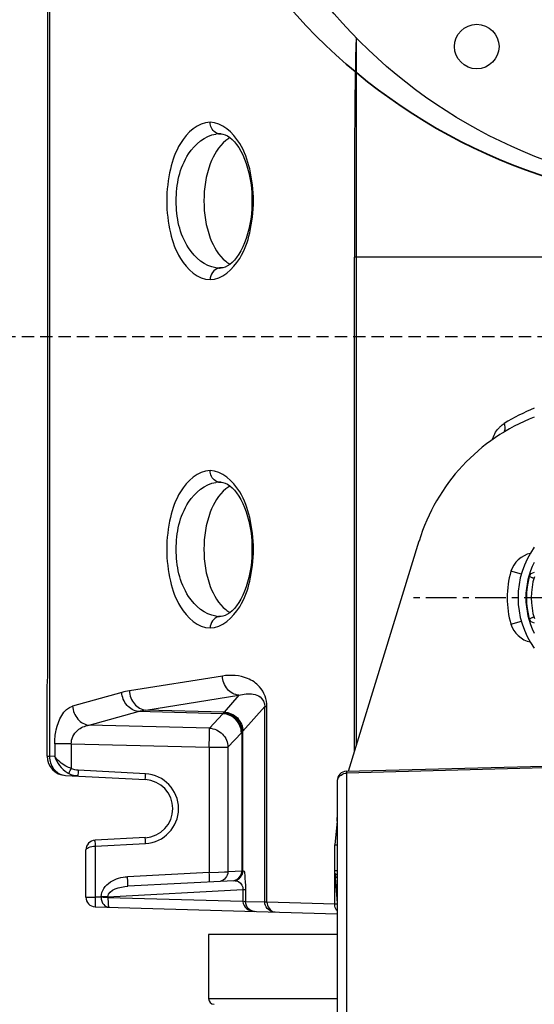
# Model space of a CAD drawing. Header units: inches. Extents: x 22575 to 24734, y 6028 to 6659.
# Tile 160 of 163: x 24677 to 24688, y 6523 to 6543. Entities that reach past the tile are written whole.
import ezdxf

# ---------------------------------------------------------------- set-up
doc = ezdxf.new("R2010")
doc.units = ezdxf.units.IN
doc.header["$LTSCALE"] = 0.5
doc.header["$MEASUREMENT"] = 0
doc.linetypes.add('CENTER', pattern=[2, 1.25, -0.25, 0.25, -0.25])
doc.linetypes.add('DASHED', pattern=[0.75, 0.5, -0.25])
doc.layers.add('D-EQUIP-F', color=132, linetype='DASHED', lineweight=30)
doc.layers.add('D-PIPE-LARG', color=153, linetype='Continuous', lineweight=35)
doc.layers.add('DTM_AXIS', color=7, linetype='Continuous')

# ---------------------------------------------------------------- blocks, each defined once
blk = doc.blocks.new('Flygt Small 7 MGD')
at = {"color": 7, "linetype": 'Continuous'}
for p, q in [((24690.019, 6548.764), (24690.019, 6525.309)), ((24689.983, 6526.959), (24689.983, 6547.143)), ((24696.269, 6536.846), (24696.269, 6539.918)), ((24693.482, 6537.968), (24693.506, 6537.967)), ((24693.515, 6537.966), (24693.482, 6537.968)), ((24693.506, 6537.967), (24693.508, 6537.967)), ((24696.229, 6536.846), (24696.23, 6535.462)), ((24696.229, 6536.846), (24696.229, 6536.725)), ((24696.269, 6535.462), (24696.269, 6536.846)), ((24696.269, 6536.701), (24696.269, 6536.846)), ((24711.268, 6535.462), (24696.23, 6535.462)), ((24696.23, 6525.397), (24696.23, 6535.462)), ((24696.269, 6525.525), (24696.269, 6535.462)), ((24693.482, 6535.239), (24693.515, 6535.24)), ((24693.506, 6535.239), (24693.482, 6535.239)), ((24693.508, 6535.24), (24693.506, 6535.239)), ((24693.482, 6530.881), (24693.506, 6530.881)), ((24693.515, 6530.88), (24693.482, 6530.881)), ((24693.506, 6530.881), (24693.508, 6530.881)), ((24696.109, 6525.003), (24697.544, 6529.686)), ((24699.627, 6529.012), (24699.414, 6529.073)), ((24699.789, 6528.966), (24699.78, 6528.969)), ((24699.789, 6528.966), (24699.882, 6528.927)), ((24693.482, 6528.152), (24693.515, 6528.154)), ((24693.506, 6528.153), (24693.482, 6528.152)), ((24693.508, 6528.153), (24693.506, 6528.153)), ((24699.414, 6527.992), (24699.626, 6528.053)), ((24699.78, 6528.096), (24699.789, 6528.099)), ((24699.882, 6528.138), (24699.789, 6528.099)), ((24693.54, 6526.939), (24691.645, 6526.639)), ((24689.97, 6525.309), (24689.97, 6526.695)), ((24691.489, 6526.605), (24690.488, 6526.325)), ((24691.979, 6526.247), (24693.874, 6526.548)), ((24693.874, 6526.548), (24693.574, 6526.206)), ((24690.823, 6525.937), (24691.824, 6526.217)), ((24693.547, 6526.172), (24691.824, 6526.217)), ((24693.574, 6526.206), (24691.979, 6526.247)), ((24693.956, 6525.814), (24694.399, 6526.319)), ((24694.399, 6526.319), (24694.446, 6526.319)), ((24694.399, 6522.337), (24694.399, 6526.319)), ((24694.446, 6522.337), (24694.446, 6526.319)), ((24693.547, 6526.172), (24693.273, 6525.879)), ((24693.273, 6525.879), (24690.823, 6525.937)), ((24693.949, 6525.806), (24693.949, 6522.972)), ((24693.652, 6525.491), (24693.926, 6525.784)), ((24693.934, 6525.792), (24693.934, 6522.971)), ((24690.461, 6525.557), (24690.123, 6525.557)), ((24690.123, 6525.557), (24690.123, 6525.304)), ((24690.461, 6525.557), (24690.461, 6525.059)), ((24690.461, 6525.557), (24693.27, 6525.491)), ((24693.27, 6525.491), (24693.652, 6525.491)), ((24693.27, 6525.491), (24693.27, 6522.945)), ((24693.652, 6525.491), (24693.652, 6522.955)), ((24689.97, 6525.309), (24690.019, 6525.309)), ((24690.123, 6525.304), (24690.019, 6525.309)), ((24691.973, 6524.949), (24690.604, 6525.021)), ((24696.067, 6525.002), (24700.615, 6525.121)), ((24700.615, 6525.082), (24696.067, 6524.966)), ((24696.067, 6525.002), (24696.067, 6517.634)), ((24690.343, 6524.916), (24691.969, 6524.831)), ((24695.875, 6524.805), (24695.875, 6517.733)), ((24695.872, 6523.987), (24695.872, 6524.062)), ((24695.872, 6523.987), (24695.825, 6523.508)), ((24691.969, 6523.651), (24690.944, 6523.598)), ((24690.757, 6522.441), (24690.757, 6523.401)), ((24690.95, 6523.48), (24691.973, 6523.533)), ((24690.95, 6523.48), (24690.95, 6522.441)), ((24695.825, 6523.508), (24695.875, 6523.508)), ((24695.825, 6522.981), (24695.825, 6523.508)), ((24693.27, 6522.945), (24691.605, 6522.857)), ((24693.27, 6522.945), (24693.652, 6522.955)), ((24693.583, 6522.953), (24693.652, 6522.955)), ((24693.949, 6522.972), (24693.652, 6522.955)), ((24693.949, 6522.972), (24693.932, 6522.971)), ((24693.949, 6522.972), (24693.959, 6522.973)), ((24695.825, 6522.981), (24695.875, 6522.98)), ((24695.826, 6522.297), (24695.826, 6522.932)), ((24695.83, 6522.932), (24695.83, 6522.986)), ((24695.831, 6522.921), (24695.874, 6522.317)), ((24691.208, 6522.45), (24693.957, 6522.596)), ((24693.773, 6522.776), (24691.612, 6522.661)), ((24693.957, 6522.596), (24694.011, 6522.596)), ((24693.957, 6522.596), (24693.957, 6522.352)), ((24694.011, 6522.596), (24694.011, 6522.349)), ((24690.757, 6522.441), (24690.95, 6522.441)), ((24691.07, 6522.438), (24690.95, 6522.441)), ((24691.07, 6522.438), (24691.07, 6522.45)), ((24691.208, 6522.45), (24691.07, 6522.45)), ((24691.208, 6522.438), (24691.07, 6522.438)), ((24691.208, 6522.438), (24691.208, 6522.45)), ((24691.208, 6522.43), (24691.208, 6522.438)), ((24693.957, 6522.352), (24691.208, 6522.43)), ((24690.948, 6522.245), (24695.875, 6522.104)), ((24694.399, 6522.337), (24694.011, 6522.349)), ((24694.446, 6522.337), (24694.399, 6522.337)), ((24695.826, 6522.297), (24694.446, 6522.337)), ((24695.875, 6522.295), (24695.826, 6522.297)), ((24695.874, 6522.317), (24695.875, 6522.303))]:
    blk.add_line(p, q, dxfattribs=at)
at = {"color": 6, "linetype": 'Continuous'}
for p, q in [((24693.257, 6521.682), (24693.257, 6520.379)), ((24695.875, 6521.682), (24693.257, 6521.682)), ((24693.257, 6520.379), (24695.875, 6520.379))]:
    blk.add_line(p, q, dxfattribs=at)
at = {"color": 7, "linetype": 'Continuous'}
for points in [[(24693.508, 6537.967), (24693.548, 6537.962), (24693.594, 6537.948), (24693.64, 6537.926), (24693.687, 6537.895), (24693.735, 6537.856), (24693.782, 6537.808), (24693.828, 6537.751), (24693.872, 6537.687), (24693.915, 6537.616), (24693.954, 6537.538), (24693.99, 6537.454), (24694.023, 6537.365), (24694.052, 6537.271), (24694.077, 6537.174), (24694.098, 6537.074), (24694.115, 6536.972), (24694.128, 6536.868), (24694.136, 6536.762), (24694.14, 6536.656), (24694.14, 6536.55), (24694.136, 6536.444), (24694.128, 6536.339), (24694.115, 6536.235), (24694.098, 6536.132), (24694.077, 6536.032), (24694.052, 6535.935), (24694.023, 6535.842), (24693.99, 6535.752), (24693.954, 6535.669), (24693.914, 6535.591), (24693.872, 6535.519), (24693.828, 6535.455), (24693.782, 6535.399), (24693.735, 6535.351), (24693.687, 6535.311), (24693.64, 6535.281), (24693.594, 6535.259), (24693.548, 6535.245), (24693.508, 6535.239)], [(24696.229, 6536.725), (24696.229, 6536.104), (24696.23, 6535.462)], [(24693.508, 6530.881), (24693.548, 6530.875), (24693.594, 6530.861), (24693.64, 6530.839), (24693.687, 6530.808), (24693.735, 6530.769), (24693.782, 6530.721), (24693.828, 6530.665), (24693.872, 6530.6), (24693.915, 6530.529), (24693.954, 6530.451), (24693.99, 6530.367), (24694.023, 6530.278), (24694.052, 6530.185), (24694.077, 6530.088), (24694.098, 6529.987), (24694.115, 6529.885), (24694.128, 6529.781), (24694.136, 6529.676), (24694.14, 6529.57), (24694.14, 6529.464), (24694.136, 6529.357), (24694.128, 6529.252), (24694.115, 6529.148), (24694.098, 6529.046), (24694.077, 6528.946), (24694.052, 6528.848), (24694.023, 6528.755), (24693.99, 6528.666), (24693.954, 6528.582), (24693.914, 6528.504), (24693.872, 6528.433), (24693.828, 6528.369), (24693.782, 6528.312), (24693.735, 6528.264), (24693.687, 6528.225), (24693.64, 6528.194), (24693.594, 6528.172), (24693.548, 6528.158), (24693.508, 6528.153)], [(24699.789, 6528.966), (24699.823, 6528.952), (24699.856, 6528.938), (24699.882, 6528.927)], [(24699.882, 6528.138), (24699.856, 6528.127), (24699.823, 6528.113), (24699.789, 6528.099)], [(24693.555, 6526.181), (24693.554, 6526.18), (24693.553, 6526.179), (24693.552, 6526.178), (24693.552, 6526.177), (24693.551, 6526.176), (24693.55, 6526.175), (24693.549, 6526.174), (24693.548, 6526.173), (24693.547, 6526.172)], [(24695.83, 6522.932), (24695.83, 6522.926), (24695.831, 6522.921)]]:
    blk.add_lwpolyline(points, dxfattribs=at)
for centre, radius in [((24703.749, 6547.273), 10.492), ((24698.718, 6539.744), 0.453)]:
    blk.add_circle(centre, radius, dxfattribs=at)
for centre, radius, start, end in [((24693.478, 6537.394), 0.574, 89.6062, 97.3038), ((24693.494, 6538.15), 0.183, 258.1331, 266.0617), ((24693.478, 6535.812), 0.574, 262.6981, 270.3944), ((24693.494, 6535.057), 0.182, 93.955, 101.9787), ((24701.308, 6528.532), 3.937, 111.1099, 162.9675), ((24701.311, 6528.786), 3.869, 111.5455, 121.684), ((24699.593, 6531.605), 0.569, 133.4428, 139.1246), ((24693.478, 6530.308), 0.574, 89.6062, 97.3038), ((24693.494, 6531.064), 0.183, 258.1331, 266.0617), ((24701.308, 6528.532), 1.75, 144.1482, 215.8694), ((24701.308, 6528.532), 1.591, 153.1068, 206.8876), ((24701.308, 6528.532), 1.97, 164.075, 195.925), ((24701.308, 6528.532), 1.58, 164.0749, 195.9249), ((24701.308, 6528.532), 1.48, 163.2786, 196.7214), ((24693.478, 6528.726), 0.574, 262.6981, 270.3944), ((24693.494, 6527.97), 0.182, 93.955, 101.9787), ((24691.862, 6525.272), 1.384, 99.0402, 105.6362), ((24692.19, 6524.762), 1.5, 98.089, 104.1438), ((24694.099, 6525.622), 0.236, 134.2247, 136.9266), ((24690.363, 6525.309), 0.394, 180, 267), ((24690.465, 6525.304), 0.447, 179.3063, 184.4325), ((24696.072, 6524.805), 0.197, 91.5, 179.9999), ((24690.656, 6525.409), 0.515, 237.3594, 241.4356), ((24691.938, 6524.241), 0.591, 273, 87), ((24691.936, 6524.241), 0.709, 272.9952, 87.0042), ((24696.064, 6524.774), 0.189, 161.9103, 179.9223), ((24690.954, 6523.401), 0.197, 93, 180), ((24695.973, 6522.932), 0.143, 184.2167, 196.4939), ((24695.976, 6522.933), 0.146, 196.4681, 204.7831), ((24693.763, 6522.971), 0.195, 273.0201, 280.245), ((24690.954, 6522.441), 0.197, 180, 268.3634), ((24690.918, 6518.342), 4.099, 85.9436, 87.7101), ((24696.048, 6522.296), 0.221, 179.6212, 181.6517), ((24696.048, 6522.329), 0.174, 184.1664, 187.544), ((24694.595, 6522.335), 0.194, 260.9715, 268.3418), ((24694.617, 6522.29), 0.15, 259.5621, 268.3311), ((24696.017, 6522.28), 0.186, 213.7101, 220.6592)]:
    blk.add_arc(centre, radius, start, end, dxfattribs=at)
at = {"color": 6, "linetype": 'Continuous'}
blk.add_arc((24693.375, 6520.379), 0.118, 180, 268, dxfattribs=at)
at = {"color": 7, "linetype": 'Continuous'}
for points in [[(24696.261, 6539.926), (24696.232, 6538.9), (24696.229, 6537.873), (24696.229, 6536.846)], [(24693.694, 6537.89), (24693.663, 6537.873), (24693.633, 6537.853), (24693.605, 6537.831)], [(24693.456, 6535.235), (24693.363, 6535.215), (24693.287, 6535.099), (24693.287, 6535.003)], [(24693.605, 6535.375), (24693.633, 6535.353), (24693.663, 6535.333), (24693.694, 6535.316)], [(24699.202, 6532.018), (24699.225, 6532.04), (24699.251, 6532.061), (24699.279, 6532.078)], [(24699.032, 6531.745), (24699.06, 6531.829), (24699.104, 6531.91), (24699.163, 6531.977)], [(24693.694, 6530.804), (24693.663, 6530.787), (24693.633, 6530.767), (24693.605, 6530.745)], [(24699.809, 6529.433), (24699.634, 6529.399), (24699.463, 6529.244), (24699.414, 6529.073)], [(24699.789, 6528.966), (24699.801, 6529.008), (24699.847, 6529.044), (24699.891, 6529.049)], [(24693.605, 6528.289), (24693.633, 6528.267), (24693.663, 6528.247), (24693.694, 6528.23)], [(24693.456, 6528.149), (24693.363, 6528.129), (24693.287, 6528.012), (24693.287, 6527.916)], [(24699.891, 6528.016), (24699.847, 6528.021), (24699.801, 6528.057), (24699.789, 6528.099)], [(24699.414, 6527.992), (24699.463, 6527.821), (24699.634, 6527.666), (24699.808, 6527.632)], [(24690.123, 6525.304), (24690.168, 6525.172), (24690.261, 6525.05), (24690.378, 6524.975)], [(24690.604, 6525.021), (24690.555, 6525.023), (24690.505, 6525.036), (24690.461, 6525.059)], [(24690.41, 6524.956), (24690.464, 6524.927), (24690.535, 6524.898), (24690.593, 6524.921)], [(24695.884, 6524.833), (24695.908, 6524.904), (24695.992, 6524.964), (24696.067, 6524.966)], [(24693.652, 6522.955), (24693.652, 6522.871), (24693.574, 6522.776), (24693.492, 6522.761)], [(24693.949, 6522.972), (24693.949, 6522.884), (24693.86, 6522.785), (24693.773, 6522.776)], [(24693.797, 6522.779), (24693.88, 6522.794), (24693.959, 6522.889), (24693.959, 6522.973)], [(24693.82, 6522.792), (24693.884, 6522.822), (24693.934, 6522.901), (24693.934, 6522.971)], [(24691.208, 6522.45), (24691.212, 6522.601), (24691.46, 6522.653), (24691.612, 6522.661)], [(24694.565, 6522.143), (24694.48, 6522.156), (24694.399, 6522.252), (24694.399, 6522.337)], [(24694.446, 6522.337), (24694.446, 6522.256), (24694.511, 6522.157), (24694.59, 6522.142)], [(24695.861, 6522.177), (24695.84, 6522.21), (24695.827, 6522.25), (24695.826, 6522.289)]]:
    blk.add_open_spline(points, degree=3, dxfattribs=at)
for points, knots in [([(24693.287, 6538.204), (24693.04, 6538.204), (24692.657, 6537.835), (24692.454, 6537.229), (24692.377, 6536.603), (24692.454, 6535.977), (24692.658, 6535.371), (24693.04, 6535.003), (24693.287, 6535.003)], [0, 0, 0, 0, 0.189949, 0.332822, 0.500101, 0.667336, 0.810114, 1, 1, 1, 1]), ([(24693.287, 6535.003), (24693.534, 6535.003), (24693.917, 6535.371), (24694.121, 6535.978), (24694.197, 6536.604), (24694.12, 6537.23), (24693.917, 6537.836), (24693.534, 6538.204), (24693.287, 6538.204)], [0, 0, 0, 0, 0.18992, 0.332802, 0.500101, 0.667356, 0.810143, 1, 1, 1, 1]), ([(24693.456, 6537.971), (24693.435, 6537.976), (24693.34, 6538.014), (24693.287, 6538.126), (24693.287, 6538.204)], [0, 0, 0, 0, 0.221965, 1, 1, 1, 1]), ([(24693.405, 6535.243), (24693.178, 6535.272), (24692.701, 6535.701), (24692.538, 6536.603), (24692.701, 6537.506), (24693.178, 6537.934), (24693.405, 6537.963)], [0, 0, 0, 0, 0.204419, 0.499999, 0.79558, 1, 1, 1, 1]), ([(24693.605, 6537.831), (24693.457, 6537.714), (24693.227, 6537.304), (24693.125, 6536.603), (24693.227, 6535.903), (24693.457, 6535.493), (24693.605, 6535.375)], [0, 0, 0, 0, 0.212917, 0.500004, 0.787092, 1, 1, 1, 1]), ([(24699.263, 6531.896), (24699.272, 6531.902), (24699.316, 6531.954), (24699.298, 6532.029), (24699.279, 6532.078)], [0, 0, 0, 0, 0.179901, 1, 1, 1, 1]), ([(24693.287, 6531.117), (24693.04, 6531.117), (24692.657, 6530.749), (24692.454, 6530.142), (24692.377, 6529.516), (24692.454, 6528.891), (24692.658, 6528.285), (24693.04, 6527.916), (24693.287, 6527.916)], [0, 0, 0, 0, 0.189949, 0.332822, 0.500101, 0.667336, 0.810114, 1, 1, 1, 1]), ([(24693.287, 6527.916), (24693.534, 6527.916), (24693.917, 6528.285), (24694.121, 6528.891), (24694.197, 6529.517), (24694.12, 6530.143), (24693.917, 6530.749), (24693.534, 6531.117), (24693.287, 6531.117)], [0, 0, 0, 0, 0.18992, 0.332802, 0.500101, 0.667356, 0.810143, 1, 1, 1, 1]), ([(24693.456, 6530.885), (24693.435, 6530.889), (24693.34, 6530.927), (24693.287, 6531.039), (24693.287, 6531.117)], [0, 0, 0, 0, 0.221965, 1, 1, 1, 1]), ([(24693.405, 6528.157), (24693.178, 6528.186), (24692.701, 6528.614), (24692.538, 6529.517), (24692.701, 6530.42), (24693.178, 6530.848), (24693.405, 6530.877)], [0, 0, 0, 0, 0.204419, 0.499999, 0.79558, 1, 1, 1, 1]), ([(24693.605, 6530.745), (24693.457, 6530.627), (24693.227, 6530.217), (24693.125, 6529.517), (24693.227, 6528.816), (24693.457, 6528.407), (24693.605, 6528.289)], [0, 0, 0, 0, 0.212917, 0.500004, 0.787092, 1, 1, 1, 1]), ([(24689.97, 6526.695), (24689.97, 6526.715), (24689.975, 6526.803), (24689.983, 6526.89), (24689.983, 6526.959)], [0, 0, 0, 0, 0.219009, 1, 1, 1, 1]), ([(24694.446, 6526.319), (24694.445, 6526.462), (24694.353, 6526.714), (24693.996, 6526.949), (24693.71, 6526.963), (24693.54, 6526.939)], [0, 0, 0, 0, 0.345899, 0.584601, 1, 1, 1, 1]), ([(24693.874, 6526.548), (24693.787, 6526.555), (24693.609, 6526.656), (24693.543, 6526.844), (24693.54, 6526.939)], [0, 0, 0, 0, 0.479055, 1, 1, 1, 1]), ([(24691.824, 6526.217), (24691.737, 6526.227), (24691.565, 6526.328), (24691.495, 6526.511), (24691.489, 6526.605)], [0, 0, 0, 0, 0.479755, 1, 1, 1, 1]), ([(24691.645, 6526.639), (24691.648, 6526.543), (24691.714, 6526.356), (24691.892, 6526.254), (24691.979, 6526.247)], [0, 0, 0, 0, 0.520948, 1, 1, 1, 1]), ([(24693.874, 6526.548), (24693.968, 6526.575), (24694.121, 6526.595), (24694.336, 6526.521), (24694.4, 6526.391), (24694.399, 6526.319)], [0, 0, 0, 0, 0.443138, 0.673731, 1, 1, 1, 1]), ([(24690.123, 6525.557), (24690.123, 6525.653), (24690.148, 6525.932), (24690.3, 6526.272), (24690.488, 6526.325)], [0, 0, 0, 0, 0.328154, 1, 1, 1, 1]), ([(24690.488, 6526.325), (24690.494, 6526.231), (24690.564, 6526.049), (24690.736, 6525.947), (24690.823, 6525.937)], [0, 0, 0, 0, 0.518697, 1, 1, 1, 1]), ([(24693.567, 6526.196), (24693.566, 6526.194), (24693.562, 6526.188), (24693.558, 6526.183), (24693.555, 6526.181)], [0, 0, 0, 0, 0.458673, 1, 1, 1, 1]), ([(24693.574, 6526.206), (24693.573, 6526.204), (24693.571, 6526.201), (24693.569, 6526.198), (24693.567, 6526.196)], [0, 0, 0, 0, 0.483696, 1, 1, 1, 1]), ([(24693.949, 6525.806), (24693.948, 6525.904), (24693.866, 6526.106), (24693.666, 6526.193), (24693.567, 6526.196)], [0, 0, 0, 0, 0.49934, 1, 1, 1, 1]), ([(24693.574, 6526.206), (24693.672, 6526.202), (24693.873, 6526.115), (24693.955, 6525.912), (24693.956, 6525.814)], [0, 0, 0, 0, 0.500166, 1, 1, 1, 1]), ([(24693.926, 6525.784), (24693.924, 6525.881), (24693.841, 6526.079), (24693.644, 6526.167), (24693.547, 6526.172)], [0, 0, 0, 0, 0.499503, 1, 1, 1, 1]), ([(24693.934, 6525.792), (24693.932, 6525.889), (24693.849, 6526.088), (24693.652, 6526.176), (24693.555, 6526.181)], [0, 0, 0, 0, 0.500622, 1, 1, 1, 1]), ([(24690.461, 6525.557), (24690.458, 6525.658), (24690.551, 6525.854), (24690.737, 6525.926), (24690.823, 6525.937)], [0, 0, 0, 0, 0.54051, 1, 1, 1, 1]), ([(24693.27, 6525.491), (24693.271, 6525.536), (24693.272, 6525.665), (24693.28, 6525.795), (24693.273, 6525.879)], [0, 0, 0, 0, 0.348573, 1, 1, 1, 1]), ([(24693.273, 6525.879), (24693.37, 6525.874), (24693.567, 6525.786), (24693.65, 6525.588), (24693.652, 6525.491)], [0, 0, 0, 0, 0.500388, 1, 1, 1, 1]), ([(24693.934, 6525.792), (24693.937, 6525.794), (24693.941, 6525.798), (24693.947, 6525.803), (24693.947, 6525.805)], [0, 0, 0, 0, 0.615998, 1, 1, 1, 1]), ([(24693.949, 6525.806), (24693.95, 6525.807), (24693.953, 6525.81), (24693.955, 6525.813), (24693.956, 6525.814)], [0, 0, 0, 0, 0.515069, 1, 1, 1, 1]), ([(24690.02, 6525.269), (24690.027, 6525.181), (24690.092, 6525.007), (24690.261, 6524.92), (24690.343, 6524.916)], [0, 0, 0, 0, 0.521809, 1, 1, 1, 1]), ([(24690.461, 6525.059), (24690.423, 6525.072), (24690.295, 6525.13), (24690.179, 6525.221), (24690.123, 6525.304)], [0, 0, 0, 0, 0.284885, 1, 1, 1, 1]), ([(24690.41, 6524.956), (24690.412, 6524.961), (24690.429, 6524.995), (24690.446, 6525.029), (24690.461, 6525.059)], [0, 0, 0, 0, 0.134355, 1, 1, 1, 1]), ([(24690.6, 6524.903), (24690.589, 6524.903), (24690.615, 6524.967), (24690.603, 6524.993), (24690.604, 6525.021)], [0, 0, 0, 0, 0.292973, 1, 1, 1, 1]), ([(24691.969, 6524.831), (24691.958, 6524.831), (24691.983, 6524.895), (24691.972, 6524.921), (24691.973, 6524.949)], [0, 0, 0, 0, 0.292977, 1, 1, 1, 1]), ([(24690.95, 6523.48), (24690.949, 6523.508), (24690.961, 6523.534), (24690.932, 6523.597), (24690.944, 6523.598)], [0, 0, 0, 0, 0.707074, 1, 1, 1, 1]), ([(24691.973, 6523.533), (24691.972, 6523.561), (24691.983, 6523.587), (24691.958, 6523.651), (24691.969, 6523.651)], [0, 0, 0, 0, 0.706984, 1, 1, 1, 1]), ([(24690.757, 6523.401), (24690.757, 6523.425), (24690.842, 6523.464), (24690.903, 6523.479), (24690.95, 6523.48)], [0, 0, 0, 0, 0.339496, 1, 1, 1, 1]), ([(24691.07, 6522.45), (24691.07, 6522.568), (24691.244, 6522.794), (24691.484, 6522.851), (24691.605, 6522.857)], [0, 0, 0, 0, 0.493201, 1, 1, 1, 1]), ([(24691.612, 6522.661), (24691.616, 6522.661), (24691.606, 6522.692), (24691.618, 6522.741), (24691.607, 6522.811), (24691.605, 6522.857)], [0, 0, 0, 0, 0.070206, 0.292772, 1, 1, 1, 1]), ([(24693.277, 6522.75), (24693.278, 6522.757), (24693.275, 6522.822), (24693.273, 6522.887), (24693.27, 6522.945)], [0, 0, 0, 0, 0.10835, 1, 1, 1, 1]), ([(24693.959, 6522.973), (24693.988, 6522.974), (24693.996, 6522.781), (24694.011, 6522.695), (24694.011, 6522.596)], [0, 0, 0, 0, 0.225997, 1, 1, 1, 1]), ([(24695.832, 6522.926), (24695.831, 6522.927), (24695.831, 6522.929), (24695.83, 6522.931), (24695.83, 6522.932)], [0, 0, 0, 0, 0.507695, 1, 1, 1, 1]), ([(24695.875, 6522.898), (24695.865, 6522.901), (24695.848, 6522.908), (24695.834, 6522.92), (24695.832, 6522.926)], [0, 0, 0, 0, 0.608464, 1, 1, 1, 1]), ([(24695.844, 6522.871), (24695.847, 6522.863), (24695.857, 6522.847), (24695.868, 6522.833), (24695.875, 6522.827)], [0, 0, 0, 0, 0.492917, 1, 1, 1, 1]), ([(24693.773, 6522.776), (24693.781, 6522.777), (24693.798, 6522.776), (24693.815, 6522.774), (24693.823, 6522.772)], [0, 0, 0, 0, 0.499462, 1, 1, 1, 1]), ([(24693.823, 6522.772), (24693.839, 6522.769), (24693.912, 6522.744), (24693.959, 6522.657), (24693.957, 6522.596)], [0, 0, 0, 0, 0.208089, 1, 1, 1, 1]), ([(24690.95, 6522.441), (24690.949, 6522.395), (24690.94, 6522.326), (24690.953, 6522.275), (24690.943, 6522.245), (24690.948, 6522.245)], [0, 0, 0, 0, 0.706884, 0.923626, 1, 1, 1, 1]), ([(24691.07, 6522.438), (24691.069, 6522.385), (24691.098, 6522.285), (24691.191, 6522.238), (24691.231, 6522.237)], [0, 0, 0, 0, 0.570617, 1, 1, 1, 1]), ([(24691.208, 6522.43), (24691.207, 6522.381), (24691.215, 6522.335), (24691.214, 6522.237), (24691.231, 6522.237)], [0, 0, 0, 0, 0.742869, 1, 1, 1, 1]), ([(24693.957, 6522.352), (24693.97, 6522.351), (24693.986, 6522.369), (24693.996, 6522.349), (24693.995, 6522.349)], [0, 0, 0, 0, 0.966078, 1, 1, 1, 1]), ([(24693.957, 6522.352), (24693.957, 6522.297), (24694.021, 6522.186), (24694.135, 6522.154), (24694.19, 6522.152)], [0, 0, 0, 0, 0.497443, 1, 1, 1, 1]), ([(24694.19, 6522.152), (24694.147, 6522.153), (24694.049, 6522.195), (24694.011, 6522.296), (24694.011, 6522.348)], [0, 0, 0, 0, 0.45302, 1, 1, 1, 1])]:
    blk.add_open_spline(points, degree=3, knots=knots, dxfattribs=at)
at = {"layer": 'DTM_AXIS', "color": 7, "linetype": 'CENTER'}
blk.add_line((24701.308, 6528.532), (24697.371, 6528.532), dxfattribs=at)
blk = doc.blocks.new('*U18')
for radius in [11.75, 8]:
    blk.add_circle((0, 0), radius)
blk.add_arc((0, -4), 4, 90, 270)

msp = doc.modelspace()

# ---------------------------------------------------------------- linework, layer by layer
at = {"layer": 'D-EQUIP-F'}
msp.add_line((24649.505, 6536.86), (24733.637, 6536.86), dxfattribs=at)

# ---------------------------------------------------------------- block references
msp.add_blockref('Flygt Small 7 MGD', (-12.197, 3.012))
at = {"layer": 'D-PIPE-LARG'}
msp.add_blockref('*U18', (24691.552, 6551.285), dxfattribs=at)

doc.saveas('drawing.dxf')
